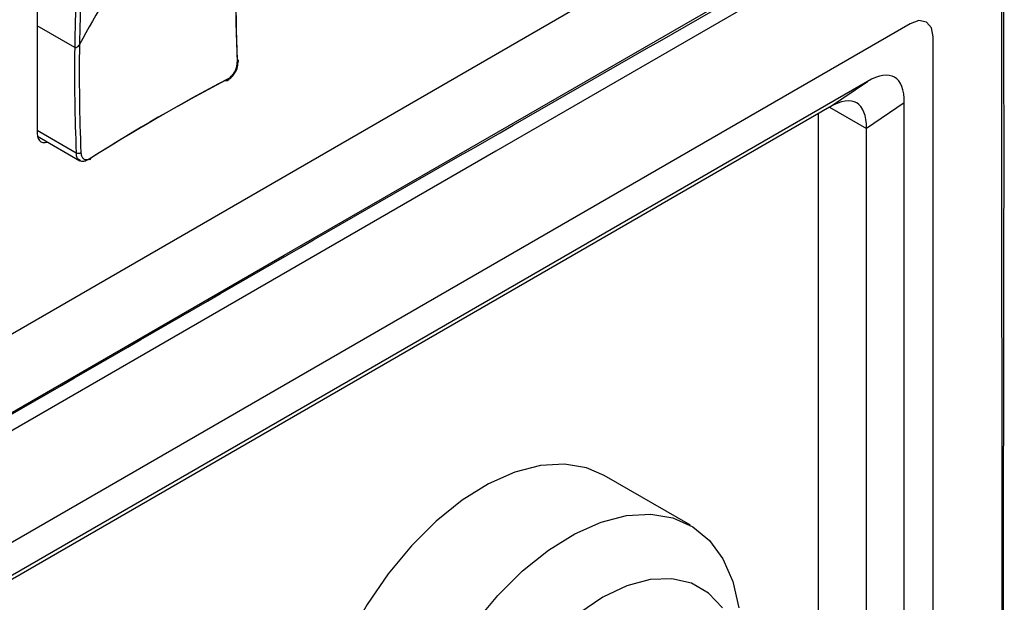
# Model space of a CAD drawing. Header units: millimetres. Extents: x 7146 to 9164, y -1568 to -663.
# Tile 179 of 187: x 8765 to 8826, y -1099 to -1063. Entities that reach past the tile are written whole.
import ezdxf

# ---------------------------------------------------------------- set-up
doc = ezdxf.new("R2010")
doc.units = ezdxf.units.MM
doc.header["$LTSCALE"] = 3

msp = doc.modelspace()

# ---------------------------------------------------------------- linework, layer by layer
at = {"linetype": 'Continuous', "lineweight": 30}
for p, q in [((8726.732, -1104.406), (8820.075, -1050.521)), ((8766.229, -1060.335), (8766.229, -1070.215)), ((8819.863, -1063.463), (8726.52, -1117.349)), ((8768.529, -1064.921), (8766.229, -1063.593)), ((8821.277, -1252.032), (8821.277, -1064.28)), ((8817.237, -1067.02), (8631.571, -1174.203)), ((8814.912, -1068.597), (8817.237, -1067.02)), ((8819.51, -1068.333), (8817.185, -1069.91)), ((8819.51, -1250.829), (8819.51, -1068.333)), ((8814.912, -1068.597), (8631.774, -1174.321)), ((8814.215, -1069), (8814.215, -1247.841)), ((8814.912, -1068.598), (8817.185, -1069.91)), ((8766.229, -1070.011), (8768.621, -1071.391)), ((8817.185, -1249.487), (8817.185, -1069.91)), ((8766.243, -1070.374), (8768.85, -1071.879)), ((8806.361, -1094.277), (8801.058, -1091.216))]:
    msp.add_line(p, q, dxfattribs=at)
at = {"linetype": 'Continuous', "lineweight": 30, "flags": 128}
for points in [[(8623.294, -1168.963), (8623.294, -1168.963), (8624.708, -1168.147), (8630.366, -1164.882), (8652.994, -1151.821), (8743.505, -1099.573), (8746.65, -1097.757), (8781.404, -1077.692), (8816.157, -1057.627), (8824.266, -1052.945), (8824.266, -1052.945)], [(8824.096, -1054.153), (8824.096, -1054.153), (8822.682, -1054.97), (8817.026, -1058.235), (8794.399, -1071.297), (8703.891, -1123.546), (8663.454, -1146.89), (8630.67, -1165.816), (8622.998, -1170.245), (8622.998, -1170.245)], [(8825.511, -1279.024), (8825.511, -1279.024), (8825.511, -1277.391), (8825.511, -1270.858), (8825.513, -1244.729), (8825.516, -1140.212), (8825.514, -1101.672), (8825.511, -1063.827), (8825.511, -1054.971), (8825.511, -1054.971)], [(8821.277, -1064.28), (8821.17, -1063.717), (8820.863, -1063.364), (8820.404, -1063.275), (8819.863, -1063.463)], [(8778.52, -1065.677), (8778.546, -1065.693), (8778.565, -1065.712), (8778.576, -1065.733), (8778.579, -1065.756), (8778.574, -1065.778), (8778.56, -1065.799), (8778.54, -1065.819), (8778.512, -1065.836)], [(8777.912, -1066.876), (8777.911, -1066.908), (8777.904, -1066.936), (8777.892, -1066.958), (8777.876, -1066.974), (8777.855, -1066.982), (8777.831, -1066.983), (8777.805, -1066.976), (8777.778, -1066.963)], [(8766.229, -1070.215), (8766.244, -1070.381), (8766.288, -1070.524), (8766.36, -1070.638), (8766.457, -1070.718), (8766.575, -1070.762), (8766.709, -1070.767), (8766.855, -1070.734), (8766.863, -1070.732)], [(8801.058, -1091.216), (8799.989, -1090.754), (8798.626, -1090.521), (8797.144, -1090.61), (8795.578, -1091.017), (8793.965, -1091.733), (8792.342, -1092.742), (8790.748, -1094.019), (8789.22, -1095.535), (8787.793, -1097.254), (8786.502, -1099.137), (8785.376, -1101.138), (8784.442, -1103.211), (8783.721, -1105.307), (8783.231, -1107.378), (8782.983, -1109.374), (8782.983, -1111.249), (8783.231, -1112.959), (8783.721, -1114.464), (8784.442, -1115.729), (8785.376, -1116.723), (8786.059, -1117.197)], [(8793.097, -1100.316), (8794.523, -1098.596), (8796.052, -1097.08), (8797.646, -1095.803), (8799.268, -1094.794), (8800.882, -1094.078), (8802.447, -1093.671), (8803.929, -1093.583), (8805.292, -1093.815), (8806.504, -1094.363), (8807.538, -1095.213), (8808.367, -1096.346), (8808.974, -1097.735), (8809.344, -1099.347)], [(8808.332, -1099.351), (8807.484, -1098.442), (8806.438, -1097.838), (8805.226, -1097.558), (8803.886, -1097.61), (8802.457, -1097.993), (8800.983, -1098.694), (8799.51, -1099.694)]]:
    msp.add_lwpolyline(points, dxfattribs=at)
at = {"linetype": 'Continuous', "lineweight": 30}
for centre, radius, start, end in [((8893.901, -1060.986), 115.491, 177.59292, 182.40708), ((8894.095, -1060.818), 115.676, 177.59286, 182.40714), ((8900.414, -1136.908), 150.079, 148.73967, 151.26033), ((8878.689, -1066.403), 110.169, 177.54023, 179.22929), ((8878.596, -1066.392), 109.786, 177.53903, 179.1407), ((8887.002, -1066.479), 118.192, 179.15972, 182.37608), ((8887.09, -1066.479), 118.57, 179.24686, 182.37424), ((8831.349, -1169.476), 115.667, 117.59018, 122.40445), ((8831.397, -1169.225), 115.481, 117.59023, 122.4044), ((8768.754, -1071.102), 0.319, 245.35813, 299.62767), ((8769.411, -1071.743), 0.102, 306.10256, 9.98733)]:
    msp.add_arc(centre, radius, start, end, dxfattribs=at)
for centre in [(8814.009, -1075.235), (8811.685, -1076.812)]:
    msp.add_ellipse(centre, major_axis=(4.899, 8.486), ratio=0.294623, start_param=5.811322, end_param=6.754988, dxfattribs=at)
for points, knots in [([(8630.7, -1164.809), (8632.61, -1163.707), (8669.32, -1142.516), (8723.499, -1111.309), (8784.237, -1076.086), (8811.616, -1060.472), (8821.792, -1054.46), (8823.758, -1053.405), (8824.456, -1052.865), (8824.693, -1052.681)], [0, 0, 0, 0, 0.029527, 0.567428, 0.836378, 0.970853, 0.987662, 0.995807, 1, 1, 1, 1]), ([(8825.563, -1279.487), (8825.565, -1279.475), (8825.639, -1279.001), (8825.624, -1277.778), (8825.608, -1275.262), (8825.618, -1270.61), (8825.591, -1227.731), (8825.651, -1166.746), (8825.578, -1098.691), (8825.657, -1068.261), (8825.6, -1056.735), (8825.644, -1054.809), (8825.556, -1054.046), (8825.544, -1053.94)], [0, 0, 0, 0, 0.00018, 0.006676, 0.01594, 0.033563, 0.068651, 0.58623, 0.84502, 0.974415, 0.990607, 0.998701, 1, 1, 1, 1]), ([(8768.529, -1064.921), (8768.539, -1064.925), (8768.561, -1064.935), (8768.606, -1064.935), (8768.669, -1064.913), (8768.746, -1064.856), (8768.796, -1064.792), (8768.82, -1064.75), (8768.822, -1064.745)], [0, 0, 0, 0, 0.092405, 0.221875, 0.396318, 0.637979, 0.956518, 1, 1, 1, 1]), ([(8768.529, -1064.921), (8768.539, -1064.925), (8768.561, -1064.935), (8768.606, -1064.935), (8768.669, -1064.913), (8768.746, -1064.856), (8768.796, -1064.792), (8768.82, -1064.75), (8768.822, -1064.745)], [0, 0, 0, 0, 0.092405, 0.221875, 0.396318, 0.637979, 0.956518, 1, 1, 1, 1]), ([(8777.912, -1066.876), (8777.959, -1066.848), (8778.076, -1066.777), (8778.249, -1066.599), (8778.402, -1066.355), (8778.501, -1066.086), (8778.509, -1065.92), (8778.512, -1065.836)], [0, 0, 0, 0, 0.142653, 0.356754, 0.570988, 0.785497, 1, 1, 1, 1]), ([(8778.353, -1066.508), (8778.36, -1066.5), (8778.45, -1066.389), (8778.552, -1066.113), (8778.569, -1065.871), (8778.578, -1065.75)], [0, 0, 0, 0, 0.040053, 0.52004, 1, 1, 1, 1]), ([(8777.87, -1066.971), (8777.96, -1066.917), (8778.146, -1066.806), (8778.283, -1066.609), (8778.353, -1066.508)], [0, 0, 0, 0, 0.486126, 1, 1, 1, 1]), ([(8768.856, -1071.867), (8768.817, -1071.844), (8768.719, -1071.787), (8768.642, -1071.61), (8768.627, -1071.454), (8768.621, -1071.391)], [0, 0, 0, 0, 0.285631, 0.714395, 1, 1, 1, 1]), ([(8768.911, -1071.379), (8768.916, -1071.43), (8768.929, -1071.557), (8769.006, -1071.713), (8769.142, -1071.811), (8769.318, -1071.824), (8769.447, -1071.758), (8769.511, -1071.725)], [0, 0, 0, 0, 0.14265, 0.356759, 0.570989, 0.785496, 1, 1, 1, 1]), ([(8769.363, -1071.82), (8769.284, -1071.859), (8769.124, -1071.937), (8768.946, -1071.94), (8768.874, -1071.882), (8768.856, -1071.867)], [0, 0, 0, 0, 0.4284225, 0.8569422, 1, 1, 1, 1])]:
    msp.add_open_spline(points, degree=3, knots=knots, dxfattribs=at)

doc.saveas('drawing.dxf')
